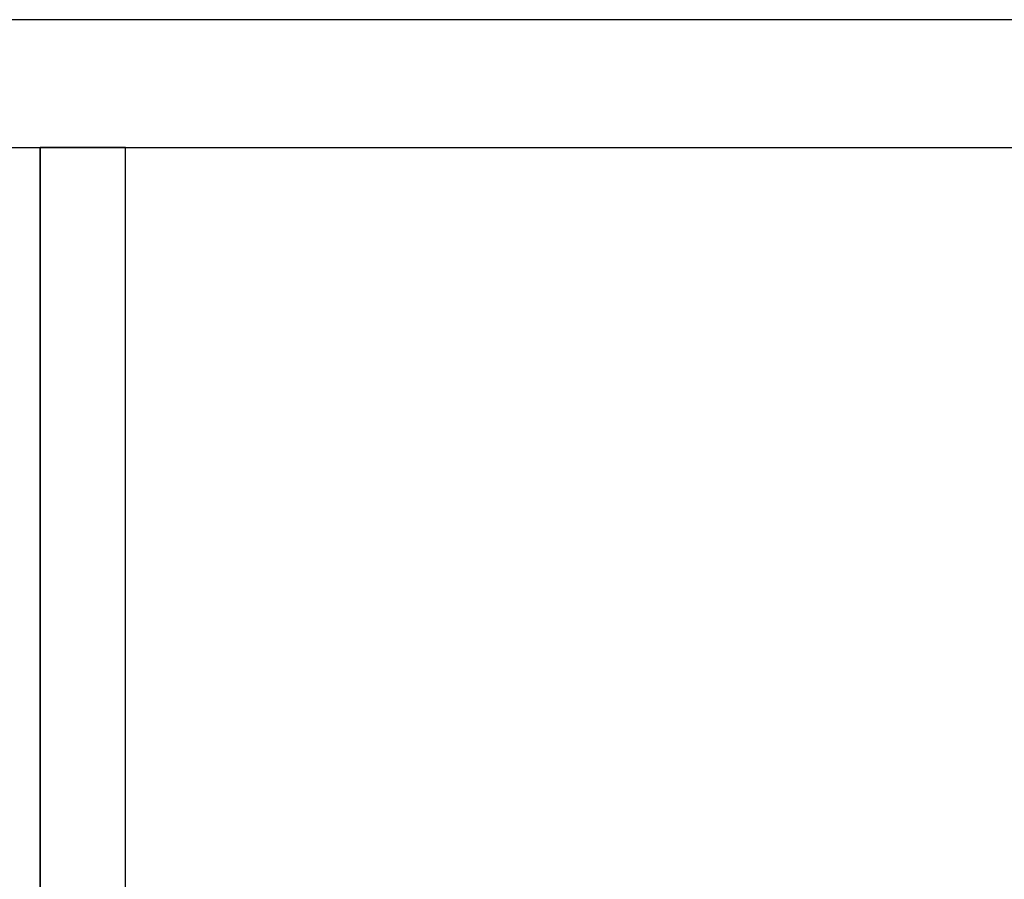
# Model space of a CAD drawing. Header units: metres. Extents: x 391.1 to 427.5, y 12.7 to 29.9.
# Tile 172 of 252: x 409 to 410.1, y 23.3 to 24.3. Entities that reach past the tile are written whole.
import ezdxf

# ---------------------------------------------------------------- set-up
doc = ezdxf.new("R2010")
doc.units = ezdxf.units.M
doc.layers.add('A-WALL-____-MCUT', color=7, linetype='Continuous', lineweight=25)
doc.layers.add('A-WALL-____-OTLN', color=7, linetype='Continuous', lineweight=25)

# ---------------------------------------------------------------- blocks, each defined once
blk = doc.blocks.new('Family - Evans P-1-153476-01_CLI_AIRE_PS1')
at = {"layer": 'A-WALL-____-MCUT', "color": 253, "true_color": 0xaaaaaa}
for p, q in [((6.0633, 0.15), (0, 0.15)), ((0, 0), (6.0633, 0))]:
    blk.add_line(p, q, dxfattribs=at)
at = {"layer": 'A-WALL-____-OTLN', "color": 253, "true_color": 0xaaaaaa}
for p, q in [((6.0633, 0.15), (0, 0.15)), ((0, 0), (6.0633, 0))]:
    blk.add_line(p, q, dxfattribs=at)
at = {"layer": 'A-WALL-____-OTLN', "color": 253, "lineweight": 18, "true_color": 0xaaaaaa}
blk.add_line((0, 0), (6.0633, 0), dxfattribs=at)
blk = doc.blocks.new('Family - Evans P-1-153632-01_CLI_AIRE_PS1')
at = {"layer": 'A-WALL-____-MCUT', "color": 253, "true_color": 0xaaaaaa}
for p, q in [((3.32, 0.1), (2.4199, 0.1)), ((3.32, 0), (3.32, 0.1)), ((2.4199, 0), (3.32, 0))]:
    blk.add_line(p, q, dxfattribs=at)
at = {"layer": 'A-WALL-____-OTLN', "color": 253, "true_color": 0xaaaaaa}
for p, q in [((2.4199, 0.1), (3.32, 0.1)), ((3.32, 0.1), (3.32, 0)), ((2.4199, 0), (3.32, 0))]:
    blk.add_line(p, q, dxfattribs=at)
at = {"layer": 'A-WALL-____-OTLN', "color": 253, "lineweight": 18, "true_color": 0xaaaaaa}
blk.add_line((0, 0), (3.32, 0), dxfattribs=at)
blk = doc.blocks.new('LONDR55-XX_ZZ-ARQ-CAA-M3D-Londres55_ifc-1-01_CLI_AIRE_PS1')
at = {"layer": 'A-WALL-____-OTLN', "color": 253, "lineweight": 18, "true_color": 0xaaaaaa}
for name, p, rotation in [('Family - Evans P-1-153476-01_CLI_AIRE_PS1', (414.1564, 24.3007), 180), ('Family - Evans P-1-153632-01_CLI_AIRE_PS1', (409.0932, 20.8307), 90)]:
    blk.add_blockref(name, p, dxfattribs=dict(at, rotation=rotation))

msp = doc.modelspace()

# ---------------------------------------------------------------- block references
at = {"lineweight": 5}
msp.add_blockref('LONDR55-XX_ZZ-ARQ-CAA-M3D-Londres55_ifc-1-01_CLI_AIRE_PS1', (0, 0), dxfattribs=at)

doc.saveas('drawing.dxf')
